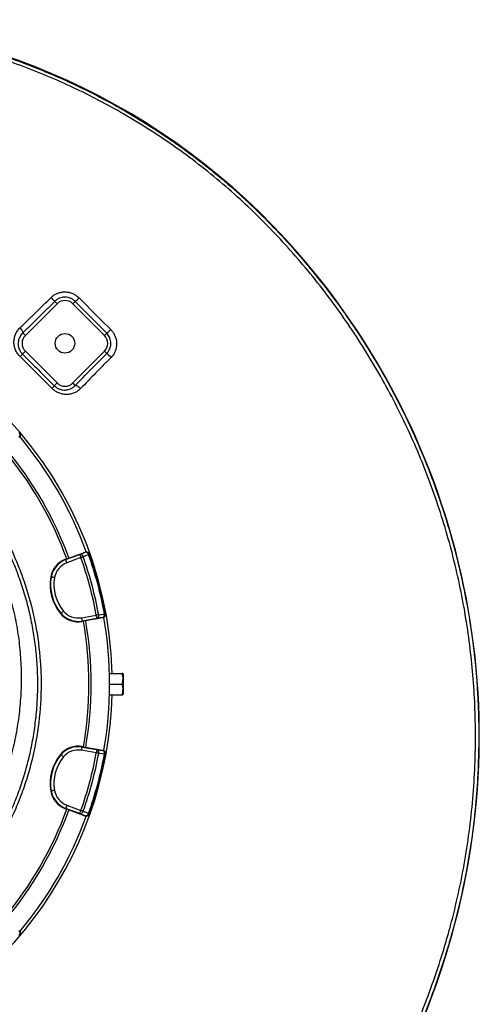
# Model space of a CAD drawing. Header units: millimetres. Extents: x 2251 to 4619, y 1142 to 5848.
# Tile 24 of 24: x 3798 to 4619, y 4090 to 5848. Entities that reach past the tile are written whole.
import ezdxf

# ---------------------------------------------------------------- set-up
doc = ezdxf.new("R2010")
doc.units = ezdxf.units.MM
doc.header["$LTSCALE"] = 2

msp = doc.modelspace()

# ---------------------------------------------------------------- linework, layer by layer
at = {"color": 7, "linetype": 'Continuous', "lineweight": 25}
for p, q in [((4249.1, 5481.2), (4249.3, 5481.4)), ((3860.5, 5345.3), (3864.7, 5341.1)), ((3897.1, 5345.2), (3892.9, 5341.1)), ((3953.5, 5288.5), (3897.1, 5345.2)), ((3864.7, 5341.1), (3808.1, 5284.5)), ((3949.5, 5284.5), (3892.9, 5341.1)), ((3803.4, 5289.1), (3808.1, 5284.5)), ((3953.5, 5288.5), (3949.5, 5284.5)), ((3803, 5251.1), (3808.1, 5256.2)), ((3808.1, 5256.2), (3864.7, 5199.6)), ((3892.9, 5199.6), (3949.5, 5256.2)), ((3953.4, 5252.3), (3949.5, 5256.2)), ((3859.7, 5194.7), (3864.7, 5199.6)), ((3897.3, 5195.2), (3892.9, 5199.6)), ((3880.1, 4884.3), (3905.4, 4893.5)), ((3882.1, 4885.9), (3914.9, 4897.8)), ((3907.4, 4887.8), (3882.2, 4878.6)), ((3915.1, 4897.4), (3914.9, 4897.8)), ((3922.8, 4893.8), (3922.7, 4894.2)), ((3879.8, 4885.1), (3882.1, 4885.9)), ((3879.8, 4885.1), (3880.1, 4884.3)), ((3853.4, 4853.4), (3854.2, 4853.2)), ((3870.9, 4788.1), (3871.6, 4788.6)), ((3908.5, 4780.6), (3934.9, 4785.2)), ((3951.3, 4787.3), (3951.2, 4787.8)), ((3936, 4779.3), (3909.5, 4774.7)), ((3909.6, 4773.8), (3909.5, 4774.7)), ((3912, 4774.3), (3909.6, 4773.8)), ((3946.4, 4780.3), (3912, 4774.3)), ((3946.4, 4780.3), (3946.3, 4780.8)), ((3958.4, 4681.2), (3980.4, 4681.2)), ((3982.7, 4680.2), (3982.1, 4681.2)), ((3982.7, 4680.2), (3982.7, 4644.2)), ((3958.7, 4662.2), (3980.4, 4662.2)), ((3958.4, 4643.2), (3980.4, 4643.2)), ((3982.1, 4643.2), (3982.7, 4644.2)), ((3870.9, 4536.4), (3871.6, 4535.9)), ((3934.9, 4539.2), (3908.5, 4543.9)), ((3909.6, 4550.6), (3909.5, 4549.8)), ((3909.5, 4549.8), (3936, 4545.1)), ((3909.6, 4550.6), (3912, 4550.2)), ((3912, 4550.2), (3946.4, 4544.2)), ((3946.3, 4543.7), (3946.4, 4544.2)), ((3951.2, 4536.7), (3951.3, 4537.2)), ((3853.4, 4471.1), (3854.2, 4471.2)), ((3879.8, 4439.4), (3880.1, 4440.2)), ((3882.1, 4438.6), (3879.8, 4439.4)), ((3905.4, 4431), (3880.1, 4440.2)), ((3914.9, 4426.6), (3882.1, 4438.6)), ((3882.2, 4445.8), (3907.4, 4436.7)), ((3922.7, 4430.3), (3922.8, 4430.7)), ((3914.9, 4426.6), (3915.1, 4427.1)), ((4564.1, 4193.8), (4564.4, 4193.7))]:
    msp.add_line(p, q, dxfattribs=at)
at = {"color": 7, "linetype": 'Continuous', "lineweight": 25, "flags": 128}
for points in [[(3798.3, 5298), (3799.6, 5296.6), (3800.8, 5295.2), (3801.8, 5293.9), (3802.6, 5292.6), (3803.2, 5291.4), (3803.5, 5290.5), (3803.6, 5289.7), (3803.4, 5289.1)], [(3897.3, 5195.2), (3897.9, 5195.4), (3898.8, 5195.3), (3899.9, 5194.9), (3901.1, 5194.3), (3902.5, 5193.4), (3904, 5192.3), (3905.4, 5191), (3906.9, 5189.6)], [(3905.4, 4893.5), (3910.3, 4895.5), (3915.1, 4897.4)], [(3905.4, 4893.5), (3905.4, 4893.3), (3905.6, 4893), (3905.7, 4892.4), (3906, 4891.7), (3906.3, 4890.9), (3906.7, 4889.9), (3907, 4888.9), (3907.4, 4887.8)], [(3911.4, 4889.2), (3911, 4889.1), (3910.6, 4888.9), (3910.1, 4888.8), (3909.6, 4888.6), (3909.1, 4888.4), (3908.5, 4888.2), (3908, 4888), (3907.4, 4887.8)], [(3921.2, 4893.2), (3913.3, 4890), (3911.4, 4889.2)], [(3922.8, 4893.8), (3922.8, 4893.8), (3922.7, 4893.7), (3922.6, 4893.7), (3922.4, 4893.6), (3922.1, 4893.5), (3921.9, 4893.4), (3921.5, 4893.3), (3921.2, 4893.2)], [(3882.2, 4878.6), (3881.8, 4879.7), (3881.4, 4880.8), (3881.1, 4881.7), (3880.8, 4882.6), (3880.5, 4883.3), (3880.3, 4883.8), (3880.2, 4884.1), (3880.1, 4884.3)], [(3860.2, 4852.2), (3859, 4852.4), (3857.9, 4852.6), (3856.9, 4852.8), (3856.1, 4852.9), (3855.3, 4853.1), (3854.8, 4853.2), (3854.4, 4853.2), (3854.2, 4853.2)], [(3876.2, 4792.4), (3875.3, 4791.7), (3874.5, 4791), (3873.7, 4790.4), (3873, 4789.8), (3872.4, 4789.3), (3872, 4788.9), (3871.7, 4788.7), (3871.6, 4788.6)], [(3939.1, 4786), (3938.7, 4785.9), (3938.2, 4785.9), (3937.7, 4785.8), (3937.2, 4785.7), (3936.6, 4785.6), (3936.1, 4785.5), (3935.5, 4785.4), (3934.9, 4785.2)], [(3936, 4779.3), (3935.9, 4779.5), (3935.9, 4779.9), (3935.8, 4780.4), (3935.6, 4781.1), (3935.5, 4782), (3935.3, 4783), (3935.1, 4784.1), (3934.9, 4785.2)], [(3939.1, 4786), (3947.5, 4787.2), (3949.5, 4787.5)], [(3951.2, 4787.8), (3951.2, 4787.8), (3951.1, 4787.8), (3951, 4787.8), (3950.8, 4787.7), (3950.5, 4787.7), (3950.2, 4787.6), (3949.9, 4787.6), (3949.5, 4787.5)], [(3908.5, 4780.6), (3908.7, 4779.5), (3908.8, 4778.4), (3909, 4777.4), (3909.2, 4776.5), (3909.3, 4775.7), (3909.4, 4775.2), (3909.5, 4774.8), (3909.5, 4774.7)], [(3946.3, 4780.8), (3941.3, 4780.1), (3936, 4779.3)], [(3876.2, 4532), (3875.3, 4532.8), (3874.5, 4533.5), (3873.7, 4534.1), (3873, 4534.7), (3872.4, 4535.2), (3872, 4535.5), (3871.7, 4535.8), (3871.6, 4535.9)], [(3908.5, 4543.9), (3908.7, 4545), (3908.8, 4546.1), (3909, 4547.1), (3909.2, 4548), (3909.3, 4548.7), (3909.4, 4549.3), (3909.5, 4549.7), (3909.5, 4549.8)], [(3936, 4545.1), (3935.9, 4545), (3935.9, 4544.6), (3935.8, 4544.1), (3935.6, 4543.3), (3935.5, 4542.5), (3935.3, 4541.5), (3935.1, 4540.4), (3934.9, 4539.2)], [(3939.1, 4538.5), (3938.7, 4538.5), (3938.2, 4538.6), (3937.7, 4538.7), (3937.2, 4538.8), (3936.6, 4538.9), (3936.1, 4539), (3935.5, 4539.1), (3934.9, 4539.2)], [(3936, 4545.1), (3941.3, 4544.4), (3946.3, 4543.7)], [(3949.5, 4537), (3941.1, 4538.2), (3939.1, 4538.5)], [(3951.2, 4536.7), (3951.2, 4536.7), (3951.1, 4536.7), (3951, 4536.7), (3950.8, 4536.8), (3950.5, 4536.8), (3950.2, 4536.9), (3949.9, 4536.9), (3949.5, 4537)], [(3860.2, 4472.3), (3859, 4472.1), (3857.9, 4471.9), (3856.9, 4471.7), (3856.1, 4471.6), (3855.3, 4471.4), (3854.8, 4471.3), (3854.4, 4471.3), (3854.2, 4471.2)], [(3882.2, 4445.8), (3881.8, 4444.8), (3881.4, 4443.7), (3881.1, 4442.8), (3880.8, 4441.9), (3880.5, 4441.2), (3880.3, 4440.7), (3880.2, 4440.4), (3880.1, 4440.2)], [(3905.4, 4431), (3905.4, 4431.2), (3905.6, 4431.5), (3905.7, 4432), (3906, 4432.7), (3906.3, 4433.6), (3906.7, 4434.5), (3907, 4435.6), (3907.4, 4436.7)], [(3915.1, 4427.1), (3910.3, 4429), (3905.4, 4431)], [(3911.4, 4435.2), (3911, 4435.4), (3910.6, 4435.5), (3910.1, 4435.7), (3909.6, 4435.9), (3909.1, 4436.1), (3908.5, 4436.3), (3908, 4436.5), (3907.4, 4436.7)], [(3911.4, 4435.2), (3919.3, 4432.1), (3921.2, 4431.3)], [(3922.8, 4430.7), (3922.8, 4430.7), (3922.7, 4430.8), (3922.6, 4430.8), (3922.4, 4430.9), (3922.1, 4431), (3921.9, 4431.1), (3921.5, 4431.2), (3921.2, 4431.3)]]:
    msp.add_lwpolyline(points, dxfattribs=at)
at = {"color": 7, "linetype": 'Continuous', "lineweight": 25}
msp.add_circle((3878.8, 5270.4), 17.5, dxfattribs=at)
for centre, radius, start, end in [((3382.3, 4640), 1207.8, 44.1433, 93.1233), ((3382.3, 4640), 1208.2, 44.1433, 92.9241), ((3309.2, 4569), 1309.8, 343.3564, 44.1433), ((3309.2, 4569), 1310.1, 343.3564, 44.1433), ((3270.7, 4662.2), 693, 1.5711, 178.4289), ((3807, 5302.4), 68.5, 38.6791, 46.6637), ((3878.8, 5326.9), 20, 45, 135), ((3868.9, 5384), 47.9, 305.9825, 317.3432), ((3922.8, 5329.8), 51.4, 306.547, 317.2228), ((3822.2, 5270.4), 20, 135, 225), ((3935.4, 5270.4), 20, 315, 45), ((3724, 5322.6), 106.5, 314.5298, 317.8441), ((3919.6, 5207), 56.5, 42.5536, 53.2837), ((3839.8, 5207.1), 23.4, 312.9475, 328.0143), ((3878.8, 5213.8), 20, 225, 315), ((3792.7, 5107.3), 6, 309.9833, 40.435), ((3270.7, 4662.2), 688, 20.0626, 39.938), ((3270.7, 4662.2), 651, 20.0922, 39.9078), ((3270.7, 4662.2), 655, 20.0916, 39.9084), ((3906, 4888), 5.53, 13.3363, 96.8973), ((3270.7, 4662.2), 675.5, 10.4915, 19.5085), ((3270.7, 4662.2), 679.8, 10.4915, 19.5085), ((3917.2, 4891.8), 6, 19.5642, 110.0172), ((3915.8, 4891.9), 5.53, 13.3561, 96.9028), ((3270.7, 4662.2), 690.2, 10.4534, 19.5466), ((3270.7, 4662.2), 692, 10.4534, 19.5466), ((3893.9, 4846.5), 41, 110, 170.3486), ((3893.9, 4846.5), 40.2, 110, 170.3486), ((3893.9, 4846.5), 34.2, 110, 170.3486), ((3933.3, 4839.8), 81, 170.3486, 219.6514), ((3933.3, 4839.8), 80.2, 170.3486, 219.6514), ((3933.3, 4839.8), 74.2, 170.3486, 219.6514), ((3902.5, 4814.3), 41, 219.6514, 280), ((3902.5, 4814.3), 40.2, 219.6514, 280), ((3902.5, 4814.3), 34.2, 219.6514, 280), ((3933.8, 4784.4), 5.53, 293.1025, 16.6638), ((3945.3, 4786.7), 6, 279.983, 10.4358), ((3944.2, 4785.9), 5.53, 293.0968, 16.6446), ((3270.7, 4662.2), 688, 350.0594, 9.9366), ((3270.7, 4662.2), 651, 350.0922, 9.9078), ((3270.7, 4662.2), 655, 350.0916, 9.9084), ((3270.7, 4662.2), 693, 287.0674, 358.4289), ((3933.3, 4484.7), 81, 140.3486, 189.6514), ((3933.3, 4484.7), 80.2, 140.3486, 189.6514), ((3902.5, 4510.2), 41, 80, 140.3486), ((3902.5, 4510.2), 40.2, 80, 140.3486), ((3902.5, 4510.2), 34.2, 80, 140.3486), ((3270.7, 4662.2), 675.5, 340.4915, 349.5085), ((3270.7, 4662.2), 679.8, 340.4915, 349.5085), ((3270.7, 4662.2), 690.2, 340.4534, 349.5466), ((3270.7, 4662.2), 692, 340.4534, 349.5466), ((3933.8, 4540.1), 5.53, 343.3362, 66.8975), ((3944.2, 4538.6), 5.53, 343.3554, 66.9032), ((3945.3, 4537.8), 6, 349.5642, 80.017), ((3933.3, 4484.7), 74.2, 140.3486, 189.6514), ((3893.9, 4478), 41, 189.6514, 250), ((3893.9, 4478), 40.2, 189.6514, 250), ((3893.9, 4478), 34.2, 189.6514, 250), ((3270.7, 4662.2), 651, 320.0922, 339.9078), ((3270.7, 4662.2), 655, 320.0916, 339.9084), ((3906, 4436.5), 5.53, 263.1027, 346.6637), ((3915.8, 4432.6), 5.53, 263.0972, 346.6439), ((3917.2, 4432.7), 6, 249.9828, 340.4358), ((3270.7, 4662.2), 688, 320.0612, 339.9394), ((3792.7, 4217.1), 6, 319.565, 50.0167), ((3184.7, 4606.2), 1439.7, 314.1686, 343.3564), ((3184.7, 4606.2), 1440.1, 314.1686, 343.3564)]:
    msp.add_arc(centre, radius, start, end, dxfattribs=at)
for points, knots in [([(3809.8, 3314.9), (3809.8, 3314.9), (3830.5, 3338), (3856, 3351.6), (3881.2, 3368.3), (3908.2, 3382), (3935.3, 3396), (3966, 3412.6), (3999.5, 3433.1), (4036, 3457.1), (4071.5, 3482.5), (4106.3, 3509.4), (4140.2, 3538), (4173.3, 3568.2), (4205.2, 3599.5), (4237.1, 3632.8), (4268.8, 3668.3), (4300.2, 3705.9), (4330.4, 3744.6), (4359.3, 3784.5), (4387.1, 3825.7), (4413.6, 3868.1), (4438.5, 3911.3), (4463.5, 3958.3), (4488, 4009.1), (4511.7, 4063.8), (4533.1, 4119.4), (4547.4, 4161.7), (4555.1, 4186.6), (4557.1, 4193.1), (4558.3, 4197.2), (4562, 4209.7), (4570.7, 4240.6), (4582.4, 4288.7), (4593.9, 4347), (4602.6, 4405.7), (4608.7, 4464.8), (4612.1, 4524), (4612.8, 4581.7), (4611, 4637.6), (4607, 4691.7), (4600.8, 4745.6), (4592.2, 4799.7), (4581.3, 4853.9), (4567.9, 4908), (4552.3, 4961.6), (4534.5, 5014), (4514.7, 5065), (4493, 5114.7), (4469.3, 5163.5), (4443.3, 5211.7), (4415, 5259.2), (4384.5, 5305.9), (4351.9, 5351.3), (4317.8, 5394.8), (4282.3, 5436.3), (4245.4, 5476), (4206.8, 5514.1), (4166.2, 5550.8), (4123.4, 5585.9), (4078.5, 5619.4), (4032.1, 5650.8), (3985.8, 5679), (3939.7, 5704.4), (3894.1, 5727.1), (3847.5, 5747.8), (3799.6, 5766.7), (3750.5, 5783.7), (3700.2, 5798.7), (3649.3, 5811.5), (3596.4, 5822.3), (3541.5, 5831), (3484.8, 5837.2), (3427.8, 5840.6), (3370.7, 5841.6), (3332.7, 5839.9), (3313.7, 5839.1)], [0, 0, 0, 0, 0.008238, 0.016491, 0.024728, 0.033201, 0.041676, 0.050147, 0.062264, 0.07439, 0.086516, 0.098634, 0.111042, 0.12346, 0.135879, 0.148291, 0.161896, 0.175508, 0.189121, 0.202725, 0.216592, 0.230468, 0.244344, 0.258211, 0.274748, 0.2913, 0.307851, 0.324388, 0.328505, 0.329535, 0.330049, 0.332107, 0.340339, 0.356823, 0.373307, 0.38979, 0.406274, 0.422758, 0.439242, 0.45429, 0.469351, 0.484412, 0.49946, 0.514945, 0.530445, 0.545946, 0.561431, 0.576479, 0.59154, 0.606601, 0.621649, 0.637135, 0.652636, 0.668136, 0.683622, 0.698655, 0.713702, 0.728747, 0.743778, 0.759305, 0.774849, 0.790393, 0.80592, 0.820058, 0.834209, 0.848359, 0.862497, 0.877063, 0.891643, 0.906224, 0.92079, 0.936614, 0.952465, 0.968325, 0.984176, 1, 1, 1, 1]), ([(3316.5, 5845.3), (3335.4, 5846), (3373.2, 5847.6), (3429.9, 5846.5), (3486.5, 5843), (3542.9, 5836.8), (3597.1, 5828.2), (3649.1, 5817.6), (3698.8, 5805.3), (3747.9, 5790.8), (3796.9, 5774.1), (3845.5, 5755.1), (3893.8, 5733.8), (3941.1, 5710.5), (3987.8, 5684.8), (4033.8, 5656.7), (4079, 5626.4), (4122.7, 5594), (4165.4, 5559.3), (4206.9, 5522.2), (4247.1, 5482.8), (4285.5, 5441.7), (4321.7, 5399.4), (4355.7, 5356.1), (4387.6, 5311.9), (4417.6, 5266.4), (4445.9, 5219.3), (4472.5, 5170.5), (4497.1, 5120.1), (4519.6, 5068.8), (4539.7, 5017), (4557.5, 4964.9), (4572.9, 4912.7), (4586.1, 4859.8), (4597.2, 4805.9), (4606.1, 4751.1), (4612.7, 4695.4), (4616.9, 4639.5), (4618.8, 4582.3), (4618.1, 4523.8), (4614.7, 4464.3), (4608.6, 4404.9), (4599.8, 4345.9), (4588.3, 4287.4), (4576.5, 4239.1), (4567.8, 4208), (4564.1, 4195.5), (4562.8, 4191.4), (4560.8, 4184.8), (4553.1, 4159.9), (4538.8, 4117.4), (4517.3, 4061.5), (4493.5, 4006.6), (4469, 3955.9), (4444.2, 3909.3), (4419.7, 3866.6), (4393.7, 3824.8), (4366.1, 3783.7), (4336.9, 3743.3), (4306.1, 3703.6), (4274, 3665.1), (4241.9, 3629.3), (4210.1, 3596), (4178.8, 3565.2), (4146.4, 3535.5), (4112.7, 3506.9), (4077.5, 3479.5), (4041.1, 3453.3), (4003.6, 3428.6), (3969.5, 3407.8), (3939, 3391.1), (3912.5, 3377.5), (3886, 3363.8), (3860.4, 3348.4), (3836.1, 3330.7), (3821.3, 3317.3), (3813.9, 3310.5)], [0, 0, 0, 0, 0.015678, 0.031382, 0.047095, 0.062799, 0.078477, 0.092641, 0.106817, 0.120993, 0.135157, 0.149749, 0.164356, 0.178962, 0.193555, 0.208605, 0.223671, 0.238737, 0.253788, 0.269348, 0.284923, 0.3005, 0.316061, 0.331131, 0.346213, 0.361296, 0.376365, 0.391873, 0.407396, 0.422918, 0.438426, 0.453496, 0.468578, 0.483661, 0.49873, 0.514238, 0.52976, 0.545282, 0.56079, 0.577297, 0.593804, 0.610312, 0.626819, 0.643326, 0.659833, 0.668077, 0.670137, 0.670653, 0.671683, 0.675804, 0.692358, 0.708926, 0.725494, 0.742048, 0.755666, 0.769292, 0.782918, 0.796536, 0.810418, 0.824307, 0.838197, 0.852079, 0.86423, 0.876389, 0.888545, 0.900693, 0.913117, 0.925551, 0.937985, 0.95041, 0.958641, 0.966875, 0.975108, 0.9834, 0.991708, 1, 1, 1, 1]), ([(3854, 5352.3), (3855.5, 5353.6), (3858.4, 5356.2), (3863.6, 5359.1), (3869.2, 5361.2), (3875.1, 5362.2), (3881.1, 5362.3), (3887.1, 5361.3), (3892.8, 5359.4), (3898.7, 5356.3), (3902.2, 5353.2), (3904.2, 5351.5)], [0, 0, 0, 0, 0.106144, 0.212298, 0.319257, 0.426229, 0.534032, 0.641845, 0.750105, 0.858371, 1, 1, 1, 1]), ([(3798.3, 5298), (3802.9, 5302.4), (3807.5, 5306.8), (3816.8, 5315.8), (3821.4, 5320.3), (3835.3, 5333.9), (3844.7, 5343), (3854, 5352.3)], [0, 0, 0, 0, 0.25, 0.25, 0.5, 0.5, 1, 1, 1, 1]), ([(3860.5, 5345.3), (3855.7, 5340.5), (3846.2, 5331.1), (3831.9, 5317), (3817.6, 5302.9), (3808.2, 5293.7), (3803.4, 5289.1)], [0, 0, 0, 0, 0.248345, 0.49669, 0.748345, 1, 1, 1, 1]), ([(3897.1, 5345.2), (3895.9, 5346.4), (3894.6, 5347.5), (3892.4, 5348.9), (3891.7, 5349.3), (3890.2, 5350.1), (3888.7, 5350.9), (3887.1, 5351.4), (3885.5, 5351.9), (3884.7, 5352.1), (3882.2, 5352.6), (3880.5, 5352.8), (3877.9, 5352.8), (3877.1, 5352.8), (3875.4, 5352.6), (3874.6, 5352.5), (3872.1, 5352), (3870.5, 5351.5), (3868.1, 5350.5), (3867.3, 5350.2), (3865.8, 5349.4), (3865.1, 5348.9), (3863, 5347.5), (3861.7, 5346.5), (3860.5, 5345.3)], [0, 0, 0, 0, 0.125, 0.125, 0.1875, 0.1875, 0.25, 0.3125, 0.3125, 0.375, 0.375, 0.5, 0.5, 0.5625, 0.5625, 0.625, 0.625, 0.75, 0.75, 0.8125, 0.8125, 0.875, 0.875, 1, 1, 1, 1]), ([(3904.2, 5351.5), (3908.9, 5346.8), (3927.7, 5327.9), (3946.5, 5309), (3960.6, 5294.9)], [0, 0, 0, 0, 0.249742, 1, 1, 1, 1]), ([(3798.7, 5246.7), (3797, 5248.4), (3795.4, 5250.3), (3793.4, 5253.3), (3792.7, 5254.3), (3791.6, 5256.5), (3791.1, 5257.6), (3789.6, 5260.9), (3788.9, 5263.2), (3788.2, 5266.8), (3788, 5268), (3787.8, 5270.3), (3787.7, 5271.5), (3787.7, 5273.9), (3787.8, 5275), (3788, 5277.4), (3788.2, 5278.6), (3788.8, 5282), (3789.5, 5284.3), (3790.9, 5287.5), (3791.4, 5288.6), (3792.5, 5290.6), (3793.1, 5291.6), (3795.1, 5294.5), (3796.6, 5296.3), (3798.3, 5298)], [0, 0, 0, 0, 0.125, 0.125, 0.1875, 0.1875, 0.25, 0.25, 0.375, 0.375, 0.4375, 0.4375, 0.5, 0.5, 0.5625, 0.5625, 0.625, 0.625, 0.75, 0.75, 0.8125, 0.8125, 0.875, 0.875, 1, 1, 1, 1]), ([(3960.6, 5294.9), (3961.9, 5293.4), (3964.6, 5290.4), (3967.7, 5285.2), (3969.8, 5279.6), (3971.1, 5273.8), (3971.3, 5267.8), (3970.5, 5261.9), (3968.7, 5256.3), (3965.9, 5250.5), (3962.9, 5247.1), (3961.3, 5245.2)], [0, 0, 0, 0, 0.1090064, 0.2180103, 0.3264636, 0.434908, 0.5426058, 0.6502879, 0.7568014, 0.8633011, 1, 1, 1, 1]), ([(3803.4, 5289.1), (3801.7, 5287.1), (3798.9, 5283.9), (3796.6, 5278.7), (3795.5, 5274.4), (3795.1, 5270.1), (3795.4, 5265.9), (3796.4, 5261.8), (3798, 5257.9), (3800.1, 5254.3), (3802, 5252.2), (3803, 5251.1)], [0, 0, 0, 0, 0.194658, 0.304195, 0.413721, 0.515267, 0.616772, 0.713007, 0.809187, 0.90461, 1, 1, 1, 1]), ([(3953.4, 5252.3), (3954.6, 5253.7), (3956.8, 5256.2), (3959, 5260.4), (3960.3, 5264.5), (3961, 5268.8), (3960.9, 5273.2), (3960, 5277.4), (3958.5, 5281.5), (3956.4, 5285.2), (3954.4, 5287.4), (3953.5, 5288.5)], [0, 0, 0, 0, 0.138577, 0.245974, 0.353376, 0.461145, 0.56892, 0.676669, 0.784418, 0.89221, 1, 1, 1, 1]), ([(3855.8, 5189.9), (3851.1, 5194.6), (3832.1, 5213.5), (3813, 5232.5), (3798.7, 5246.7)], [0, 0, 0, 0, 0.248373, 1, 1, 1, 1]), ([(3803, 5251.1), (3812.4, 5241.7), (3831.3, 5222.8), (3850.2, 5204.1), (3859.7, 5194.7)], [0, 0, 0, 0, 0.49984, 1, 1, 1, 1]), ([(3897.3, 5195.2), (3906.5, 5204.6), (3915.7, 5214.1), (3934.4, 5233.1), (3943.8, 5242.7), (3953.4, 5252.3)], [0, 0, 0, 0, 0.5, 0.5, 1, 1, 1, 1]), ([(3961.3, 5245.2), (3956.6, 5240.6), (3952, 5235.9), (3942.8, 5226.5), (3938.2, 5221.9), (3924.6, 5208), (3915.7, 5198.8), (3906.9, 5189.6)], [0, 0, 0, 0, 0.25, 0.25, 0.5, 0.5, 1, 1, 1, 1]), ([(3906.9, 5189.6), (3905.2, 5187.9), (3903.4, 5186.4), (3900.5, 5184.4), (3899.5, 5183.8), (3897.5, 5182.7), (3896.4, 5182.2), (3893.2, 5180.9), (3891, 5180.2), (3887.5, 5179.5), (3886.4, 5179.3), (3884, 5179.1), (3882.9, 5179.1), (3879.4, 5179.1), (3877, 5179.3), (3873.5, 5180), (3872.4, 5180.3), (3870.1, 5181), (3869, 5181.4), (3865.6, 5182.8), (3863.5, 5183.9), (3860.5, 5185.9), (3859.5, 5186.7), (3857.6, 5188.2), (3856.7, 5189.1), (3855.8, 5189.9)], [0, 0, 0, 0, 0.125, 0.125, 0.1875, 0.1875, 0.25, 0.25, 0.375, 0.375, 0.4375, 0.4375, 0.5, 0.5, 0.625, 0.625, 0.6875, 0.6875, 0.75, 0.75, 0.875, 0.875, 0.9375, 0.9375, 1, 1, 1, 1]), ([(3859.7, 5194.7), (3860.3, 5194), (3861, 5193.4), (3862.5, 5192.2), (3863.3, 5191.7), (3865.6, 5190.2), (3867.2, 5189.4), (3869.7, 5188.4), (3870.5, 5188.2), (3872.3, 5187.7), (3873.1, 5187.5), (3875.7, 5187.1), (3877.4, 5187), (3880, 5187.1), (3880.8, 5187.2), (3882.5, 5187.4), (3883.4, 5187.6), (3885.8, 5188.1), (3887.4, 5188.7), (3889.8, 5189.7), (3890.5, 5190.1), (3892, 5190.9), (3892.7, 5191.4), (3894.8, 5192.9), (3896.1, 5194), (3897.3, 5195.2)], [0, 0, 0, 0, 0.0625, 0.0625, 0.125, 0.125, 0.25, 0.25, 0.3125, 0.3125, 0.375, 0.375, 0.5, 0.5, 0.5625, 0.5625, 0.625, 0.625, 0.75, 0.75, 0.8125, 0.8125, 0.875, 0.875, 1, 1, 1, 1]), ([(3797.6, 5110.9), (3797.8, 5110.6), (3798, 5110.2), (3798.4, 5109.6), (3798.6, 5109.2), (3798.8, 5108.4), (3798.9, 5108.1), (3799, 5107.3), (3799, 5106.9), (3798.9, 5106.1), (3798.9, 5105.7), (3798.7, 5104.9), (3798.5, 5104.6), (3798.1, 5103.9), (3797.9, 5103.5), (3797.4, 5102.9), (3797.2, 5102.6), (3796.9, 5102.4)], [0, 0, 0, 0, 0.125, 0.125, 0.25, 0.25, 0.375, 0.375, 0.5, 0.5, 0.625, 0.625, 0.75, 0.75, 0.875, 0.875, 1, 1, 1, 1]), ([(3754, 4955.9), (3765.7, 4936.7), (3776.2, 4916.8), (3790.2, 4886.1), (3794.5, 4875.7), (3800.6, 4859.9), (3802.5, 4854.6), (3806.3, 4844), (3808, 4838.7), (3816.5, 4812.1), (3822, 4790.5), (3830.3, 4746.8), (3833.2, 4724.7), (3835.2, 4696.8), (3835.5, 4691.2), (3836, 4679.9), (3836.2, 4674.3), (3836.3, 4657.4), (3836.1, 4646.2), (3834.5, 4612.7), (3832.1, 4590.6), (3824.8, 4546.7), (3819.8, 4525), (3811.9, 4498), (3810.3, 4492.7), (3806.8, 4481.9), (3805, 4476.6), (3799.3, 4460.8), (3795.2, 4450.4), (3782.1, 4419.6), (3772.2, 4399.7), (3750, 4361.1), (3737.8, 4342.4), (3721, 4319.8), (3717.6, 4315.3), (3710.6, 4306.5), (3707, 4302.1), (3696.2, 4289.2), (3688.7, 4280.9), (3673.3, 4264.6), (3665.3, 4256.6), (3653, 4245.1), (3648.9, 4241.3), (3640.4, 4233.9), (3636.1, 4230.2), (3614.5, 4212.2), (3596.5, 4199), (3559.2, 4174.8), (3539.8, 4163.8), (3509.8, 4149.1), (3499.6, 4144.4), (3484.1, 4137.9), (3478.8, 4135.8), (3468.3, 4131.7), (3457.7, 4127.8), (3447, 4124.3), (3436.3, 4120.9), (3430.9, 4119.2), (3414.6, 4114.6), (3403.7, 4111.8), (3392.7, 4109.4)], [0, 0, 0, 0, 0.0625, 0.0625, 0.09375, 0.09375, 0.109375, 0.109375, 0.125, 0.125, 0.1875, 0.1875, 0.25, 0.25, 0.265625, 0.265625, 0.28125, 0.28125, 0.3125, 0.3125, 0.375, 0.375, 0.4375, 0.4375, 0.453125, 0.453125, 0.46875, 0.46875, 0.5, 0.5, 0.5625, 0.5625, 0.625, 0.625, 0.640625, 0.640625, 0.65625, 0.65625, 0.6875, 0.6875, 0.71875, 0.71875, 0.734375, 0.734375, 0.75, 0.75, 0.8125, 0.8125, 0.875, 0.875, 0.90625, 0.90625, 0.921875, 0.921875, 0.9375, 0.953125, 0.953125, 0.96875, 0.96875, 1, 1, 1, 1]), ([(3524, 4163), (3526.5, 4164.2), (3538.3, 4169.9), (3558.8, 4181.9), (3585.5, 4198.8), (3611.3, 4217.5), (3635.3, 4237), (3657.5, 4257.2), (3678.1, 4278), (3697.6, 4299.9), (3716.4, 4323.2), (3734.2, 4348.1), (3750.9, 4374.3), (3766.3, 4401.6), (3780.2, 4430.1), (3792.6, 4459.6), (3803.3, 4489.4), (3812.1, 4519.6), (3819.2, 4549.8), (3824.6, 4580.7), (3828.3, 4612.2), (3830.3, 4644.1), (3830.4, 4675.8), (3828.8, 4707.2), (3825.4, 4738), (3820.3, 4769), (3813.4, 4799.9), (3804.6, 4830.6), (3795.5, 4857.1), (3786.6, 4879.3), (3778.5, 4897.6), (3769.8, 4915.6), (3760, 4934.1), (3752.8, 4946.3), (3748.9, 4952.8)], [0, 0, 0, 0, 0.009081, 0.042659, 0.077208, 0.111785, 0.146335, 0.17791, 0.209485, 0.241408, 0.27333, 0.307026, 0.340748, 0.374444, 0.409119, 0.443823, 0.478498, 0.512194, 0.545916, 0.579611, 0.614288, 0.648992, 0.683669, 0.717337, 0.751031, 0.784699, 0.819347, 0.854024, 0.888673, 0.910324, 0.931976, 0.953739, 0.975501, 1, 1, 1, 1]), ([(3547.5, 4218.7), (3556.1, 4224), (3573.1, 4234.7), (3598.6, 4253.5), (3624, 4274.5), (3648.9, 4298.2), (3672.1, 4323.4), (3693.7, 4350), (3713.5, 4378.1), (3731.6, 4407.7), (3747.8, 4438.7), (3762, 4470.6), (3774.1, 4503.3), (3784.2, 4537.2), (3792.2, 4572.4), (3797.8, 4608.8), (3801, 4645.5), (3801.6, 4682.3), (3799.7, 4719.1), (3795.2, 4756), (3788, 4792.7), (3778.2, 4828.9), (3766.8, 4862.9), (3757.4, 4884.2), (3753.1, 4894)], [0, 0, 0, 0, 0.038473, 0.076945, 0.120869, 0.164933, 0.20905, 0.253124, 0.297055, 0.342211, 0.387503, 0.432846, 0.478147, 0.523311, 0.571153, 0.619154, 0.667207, 0.715204, 0.763043, 0.811658, 0.86044, 0.90928, 0.958066, 1, 1, 1, 1]), ([(3914.9, 4897.8), (3915.6, 4898), (3916.9, 4898.4), (3919, 4898), (3920.8, 4897), (3922, 4895.7), (3922.5, 4894.6), (3922.7, 4894.2)], [0, 0, 0, 0, 0.213554, 0.427098, 0.640706, 0.854434, 1, 1, 1, 1]), ([(3951.3, 4787.3), (3951.4, 4786.9), (3951.4, 4786.5), (3951.4, 4785.8), (3951.3, 4785.4), (3951.2, 4784.6), (3951.1, 4784.2), (3950.7, 4783.5), (3950.5, 4783.1), (3950.1, 4782.5), (3949.8, 4782.2), (3949.3, 4781.6), (3949, 4781.4), (3948.3, 4781), (3947.9, 4780.8), (3947.2, 4780.5), (3946.8, 4780.4), (3946.4, 4780.3)], [0, 0, 0, 0, 0.125, 0.125, 0.25, 0.25, 0.375, 0.375, 0.5, 0.5, 0.625, 0.625, 0.75, 0.75, 0.875, 0.875, 1, 1, 1, 1]), ([(3980.4, 4681.2), (3980.9, 4679.6), (3981.9, 4676.3), (3982.3, 4671.3), (3981.7, 4666.6), (3980.9, 4663.7), (3980.4, 4662.2)], [0, 0, 0, 0, 0.2646091, 0.5349498, 0.7653476, 1, 1, 1, 1]), ([(3982, 4681.2), (3982, 4681.2), (3982.1, 4681.2), (3981.4, 4681.2), (3980.6, 4681.2), (3980.4, 4681.2)], [0, 0, 0, 0, 0.249773, 0.764242, 1, 1, 1, 1]), ([(3980.4, 4662.2), (3980.9, 4660.6), (3981.9, 4657.3), (3982.3, 4652.3), (3981.7, 4647.6), (3980.9, 4644.7), (3980.4, 4643.2)], [0, 0, 0, 0, 0.264604, 0.53495, 0.765342, 1, 1, 1, 1]), ([(3980.4, 4643.2), (3980.6, 4643.2), (3981.4, 4643.2), (3982.1, 4643.2), (3982, 4643.2), (3982, 4643.2)], [0, 0, 0, 0, 0.235755, 0.737375, 1, 1, 1, 1]), ([(3946.4, 4544.2), (3946.8, 4544.1), (3947.2, 4544), (3947.9, 4543.7), (3948.3, 4543.5), (3949, 4543.1), (3949.3, 4542.8), (3949.8, 4542.3), (3950.1, 4542), (3950.5, 4541.3), (3950.7, 4541), (3951, 4540.3), (3951.2, 4539.9), (3951.3, 4539.1), (3951.4, 4538.7), (3951.4, 4537.9), (3951.4, 4537.6), (3951.3, 4537.2)], [0, 0, 0, 0, 0.125, 0.125, 0.25, 0.25, 0.375, 0.375, 0.5, 0.5, 0.625, 0.625, 0.75, 0.75, 0.875, 0.875, 1, 1, 1, 1]), ([(3922.7, 4430.3), (3922.4, 4429.7), (3921.8, 4428.4), (3920.2, 4427.1), (3918.3, 4426.3), (3916.5, 4426.2), (3915.4, 4426.5), (3914.9, 4426.6)], [0, 0, 0, 0, 0.213873, 0.427754, 0.641574, 0.855265, 1, 1, 1, 1]), ([(3796.9, 4222.1), (3797.2, 4221.9), (3797.4, 4221.6), (3797.9, 4221), (3798.1, 4220.6), (3798.5, 4219.9), (3798.7, 4219.6), (3798.9, 4218.8), (3798.9, 4218.4), (3799, 4217.6), (3799, 4217.2), (3798.9, 4216.4), (3798.8, 4216.1), (3798.6, 4215.3), (3798.4, 4214.9), (3798, 4214.2), (3797.8, 4213.9), (3797.6, 4213.6)], [0, 0, 0, 0, 0.125, 0.125, 0.25, 0.25, 0.375, 0.375, 0.5, 0.5, 0.625, 0.625, 0.75, 0.75, 0.875, 0.875, 1, 1, 1, 1])]:
    msp.add_open_spline(points, degree=3, knots=knots, dxfattribs=at)

doc.saveas('drawing.dxf')
